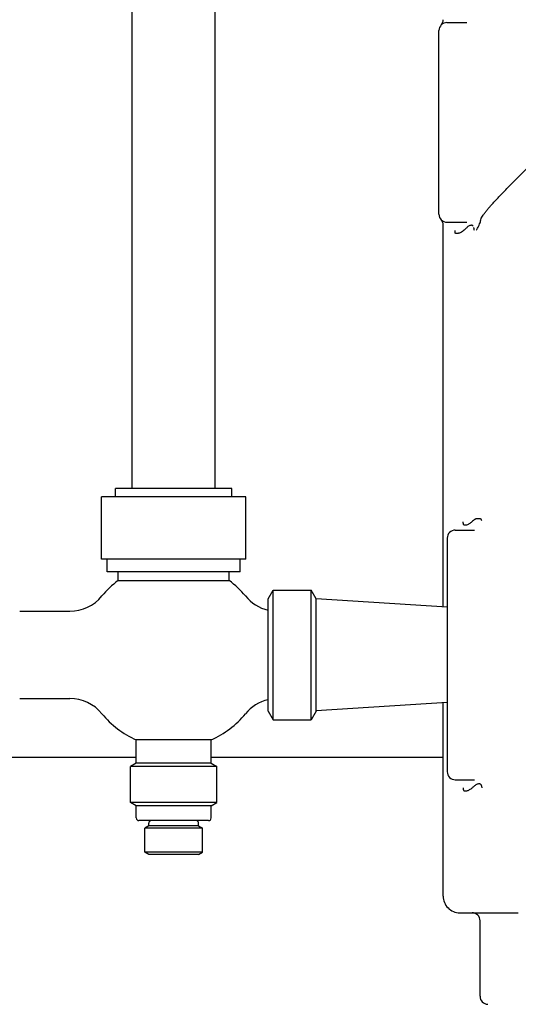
# Model space of a CAD drawing. Extents: x 1 to 669, y 0 to 417.
# Tile 30 of 256: x 109.83 to 113.57, y 228.34 to 235.73. Entities that reach past the tile are written whole.
import ezdxf

# ---------------------------------------------------------------- set-up
doc = ezdxf.new("R2010")
doc.units = 0
doc.header["$LTSCALE"] = 12
doc.header["$MEASUREMENT"] = 0
doc.layers.get('0').update_dxf_attribs({"linetype": 'CONTINUOUS'})
doc.layers.add('Q', color=4, linetype='CONTINUOUS')
doc.layers.add('X', color=1, linetype='CONTINUOUS')

msp = doc.modelspace()

# ---------------------------------------------------------------- linework, layer by layer
for p, q in [((110.67211, 232.21326), (110.67211, 241.21326)), ((111.29711, 232.21326), (111.29711, 241.21326)), ((111.42211, 232.21326), (110.54711, 232.21326)), ((110.54711, 232.15076), (110.54711, 232.21326)), ((111.42211, 232.15076), (111.42211, 232.21326)), ((111.52588, 232.15076), (110.44334, 232.15076)), ((110.44334, 231.68201), (110.44334, 232.15076)), ((111.52588, 231.68201), (111.52588, 232.15076)), ((111.52588, 231.68201), (110.44334, 231.68201)), ((110.48461, 231.58826), (110.48461, 231.68201)), ((111.48461, 231.58826), (111.48461, 231.68201)), ((111.48461, 231.58826), (110.48461, 231.58826)), ((110.56742, 231.52198), (110.56742, 231.58826)), ((110.56742, 231.52198), (111.4018, 231.52198)), ((111.4018, 231.52198), (111.4018, 231.58826)), ((111.69346, 231.38513), (111.73114, 231.4504)), ((111.73114, 230.47612), (111.73114, 231.4504)), ((111.73114, 231.4504), (112.01728, 231.4504)), ((112.01728, 230.47612), (112.01728, 231.4504)), ((112.05496, 231.38513), (112.01728, 231.4504)), ((111.69346, 230.54138), (111.69346, 231.38513)), ((112.05496, 230.54138), (112.05496, 231.38513)), ((113.03984, 231.32129), (112.05496, 231.38326)), ((109.82774, 231.29138), (110.20404, 231.29138)), ((109.82774, 230.63513), (110.20404, 230.63513)), ((113.03984, 230.60522), (112.05496, 230.54326)), ((111.69346, 230.54138), (111.73114, 230.47612)), ((112.05496, 230.54138), (112.01728, 230.47612)), ((111.73114, 230.47612), (112.01728, 230.47612)), ((111.26586, 230.3252), (110.70336, 230.3252)), ((110.70336, 230.15076), (110.70336, 230.3252)), ((111.26586, 230.15076), (111.26586, 230.3252)), ((110.70336, 230.15076), (110.65985, 230.12564)), ((111.30937, 230.12564), (110.65985, 230.12564)), ((110.65985, 229.85361), (110.65985, 230.12564)), ((111.26586, 230.15076), (110.70336, 230.15076)), ((111.26586, 230.15076), (111.30937, 230.12564)), ((111.30937, 229.85361), (111.30937, 230.12564)), ((111.30937, 229.85361), (110.65985, 229.85361)), ((110.70336, 229.82849), (110.65985, 229.85361)), ((111.26586, 229.82849), (110.70336, 229.82849)), ((110.70336, 229.73797), (110.70336, 229.82849)), ((111.26586, 229.82849), (111.30937, 229.85361)), ((111.26586, 229.73797), (111.26586, 229.82849)), ((110.98461, 229.71797), (110.72336, 229.71797)), ((110.79711, 229.6781), (110.7681, 229.66135)), ((110.79711, 229.6781), (110.79711, 229.69797)), ((111.17211, 229.6781), (110.79711, 229.6781)), ((111.24586, 229.71797), (110.98461, 229.71797)), ((111.17211, 229.6781), (111.17211, 229.69797)), ((111.17211, 229.6781), (111.20112, 229.66135)), ((111.20112, 229.66135), (110.7681, 229.66135)), ((110.7681, 229.48), (110.7681, 229.66135)), ((111.20112, 229.48), (111.20112, 229.66135)), ((111.20112, 229.48), (110.7681, 229.48)), ((110.79711, 229.46326), (110.7681, 229.48)), ((111.17211, 229.46326), (110.79711, 229.46326)), ((111.17211, 229.46326), (111.20112, 229.48))]:
    msp.add_line(p, q)
for centre, radius, start, end in [((110.98461, 230.96326), 0.6973, 126.748219, 140.623735), ((110.98461, 230.96326), 0.6973, 39.376265, 53.251781), ((110.20404, 231.60388), 0.3125, 270, 320.623735), ((111.76518, 231.60388), 0.3125, 219.376265, 256.732391), ((110.20404, 230.32263), 0.3125, 39.376265, 90), ((111.76518, 230.32263), 0.3125, 103.267609, 140.623735), ((110.98461, 230.96326), 0.6973, 219.376265, 246.212617), ((110.98461, 230.96326), 0.6973, 293.787383, 320.623735), ((110.72336, 229.73797), 0.02, 180, 270), ((110.81711, 229.69797), 0.02, 90, 180), ((111.15211, 229.69797), 0.02, 0, 90), ((111.24586, 229.73797), 0.02, 270, 360)]:
    msp.add_arc(centre, radius, start, end)
at = {"layer": 'Q'}
for p, q in [((110.70336, 230.19326), (108.6301, 230.19326)), ((113.00859, 230.19326), (111.26586, 230.19326))]:
    msp.add_line(p, q, dxfattribs=at)
at = {"layer": 'X'}
for p, q in [((113.03734, 235.71326), (113.1861, 235.71326)), ((112.97734, 234.27326), (112.97734, 235.65326)), ((113.38359, 234.35675), (113.38359, 234.35685)), ((113.00859, 231.32326), (113.00859, 234.19153)), ((113.03734, 234.21326), (113.1861, 234.21326)), ((113.09984, 231.90076), (113.24353, 231.90076)), ((113.03984, 231.84076), (113.03984, 230.08576)), ((113.00859, 229.15076), (113.00859, 230.60325)), ((113.09984, 230.02576), (113.24355, 230.02576)), ((113.28575, 228.39826), (113.28575, 228.96576))]:
    msp.add_line(p, q, dxfattribs=at)
for centre, radius, start, end in [((112.94609, 235.73499), 0.0625, 318.506084, 0), ((113.03734, 235.65326), 0.06, 90, 180), ((113.03734, 234.27326), 0.06, 180, 270), ((112.94609, 234.19153), 0.0625, 360, 41.381476), ((113.09984, 231.84076), 0.06, 90, 180.000126), ((113.09984, 230.08576), 0.06, 179.999874, 270), ((113.13359, 229.15076), 0.125, 180, 270.000004), ((113.22575, 228.96576), 0.06, 0, 90), ((113.34575, 228.39826), 0.06, 180, 268.06724)]:
    msp.add_arc(centre, radius, start, end, dxfattribs=at)
for points, knots in [([(113.29845, 234.25106), (113.30203, 234.25643), (113.30574, 234.26208), (113.30969, 234.26764), (113.31367, 234.27324), (113.31789, 234.27875), (113.32233, 234.28445), (113.32678, 234.29014), (113.33145, 234.29602), (113.33639, 234.30209), (113.34133, 234.30815), (113.34655, 234.31439), (113.35208, 234.32087), (113.35761, 234.32736), (113.36345, 234.33409), (113.36964, 234.34111), (113.37584, 234.34813), (113.38238, 234.35544), (113.38933, 234.36309), (113.39627, 234.37074), (113.40361, 234.37872), (113.4114, 234.3871), (113.41783, 234.39401), (113.42457, 234.40119), (113.43163, 234.40866), (113.43312, 234.41024), (113.43463, 234.41183), (113.43615, 234.41343), (113.44488, 234.42262), (113.4541, 234.43225), (113.46383, 234.44234), (113.47356, 234.45243), (113.48381, 234.46297), (113.49461, 234.474), (113.5054, 234.48503), (113.51674, 234.49656), (113.52865, 234.50859), (113.54057, 234.52063), (113.55305, 234.53319), (113.56614, 234.54629), (113.57922, 234.55939), (113.5929, 234.57303), (113.60726, 234.58729), (113.62036, 234.60031), (113.63403, 234.61384), (113.64845, 234.62808), (113.64982, 234.62944), (113.6512, 234.6308), (113.65259, 234.63217), (113.66854, 234.64792), (113.68541, 234.66452), (113.70344, 234.68223), (113.72147, 234.69993), (113.74066, 234.71873), (113.76128, 234.73889), (113.78057, 234.75775), (113.8011, 234.77779), (113.82312, 234.79924), (113.82464, 234.80072), (113.82616, 234.8022), (113.82769, 234.8037), (113.85145, 234.82683), (113.87691, 234.85159), (113.90435, 234.87822), (113.90724, 234.88103), (113.91015, 234.88385), (113.91309, 234.8867), (113.93572, 234.90865), (113.95969, 234.93187), (113.98515, 234.9565), (113.98773, 234.95901), (113.99033, 234.96152), (113.99295, 234.96405), (114.02467, 234.99474), (114.05868, 235.02762), (114.09515, 235.06285), (114.11961, 235.08649), (114.14518, 235.11119), (114.17176, 235.13685), (114.1848, 235.14944), (114.19809, 235.16227), (114.21161, 235.17531), (114.22068, 235.18406), (114.22985, 235.19291), (114.23913, 235.20186), (114.2662, 235.22796), (114.29415, 235.25489), (114.32294, 235.28262), (114.32898, 235.28844), (114.33505, 235.29429), (114.34116, 235.30017), (114.36558, 235.32368), (114.39059, 235.34775), (114.41611, 235.37231), (114.42229, 235.37825), (114.4285, 235.38423), (114.43474, 235.39023), (114.4505, 235.40538), (114.46644, 235.42071), (114.48254, 235.43619), (114.50731, 235.46), (114.53247, 235.48418), (114.55801, 235.50875), (114.58284, 235.53262), (114.60803, 235.55686), (114.6336, 235.58144)], [0.00029323, 0.00029323, 0.00029323, 0.00029323, 0.04166667, 0.04166667, 0.04166667, 0.08333333, 0.08333333, 0.08333333, 0.125, 0.125, 0.125, 0.16666667, 0.16666667, 0.16666667, 0.20833333, 0.20833333, 0.20833333, 0.25, 0.25, 0.25, 0.29166667, 0.29166667, 0.29166667, 0.32606926, 0.32606926, 0.32606926, 0.33333333, 0.33333333, 0.33333333, 0.375, 0.375, 0.375, 0.41666667, 0.41666667, 0.41666667, 0.45833333, 0.45833333, 0.45833333, 0.5, 0.5, 0.5, 0.54166667, 0.54166667, 0.54166667, 0.57970676, 0.57970676, 0.57970676, 0.58333333, 0.58333333, 0.58333333, 0.625, 0.625, 0.625, 0.66666667, 0.66666667, 0.66666667, 0.70564461, 0.70564461, 0.70564461, 0.70833333, 0.70833333, 0.70833333, 0.75, 0.75, 0.75, 0.75438741, 0.75438741, 0.75438741, 0.78823038, 0.78823038, 0.78823038, 0.79166667, 0.79166667, 0.79166667, 0.83333333, 0.83333333, 0.83333333, 0.86128709, 0.86128709, 0.86128709, 0.875, 0.875, 0.875, 0.88420078, 0.88420078, 0.88420078, 0.91104094, 0.91104094, 0.91104094, 0.91666667, 0.91666667, 0.91666667, 0.93914503, 0.93914503, 0.93914503, 0.94458911, 0.94458911, 0.94458911, 0.95833333, 0.95833333, 0.95833333, 0.97946564, 0.97946564, 0.97946564, 1, 1, 1, 1]), ([(113.23507, 234.18316), (113.23488, 234.18344), (113.2347, 234.1837), (113.23451, 234.18396), (113.23325, 234.18566), (113.23187, 234.18697), (113.2304, 234.18794), (113.22956, 234.18849), (113.22869, 234.18893), (113.22779, 234.18927), (113.22584, 234.19), (113.22375, 234.19037), (113.22154, 234.19042), (113.21915, 234.19048), (113.21662, 234.19017), (113.21399, 234.18953), (113.21083, 234.18875), (113.20751, 234.1875), (113.20409, 234.18579), (113.2011, 234.18431), (113.19804, 234.1824), (113.19492, 234.18016), (113.19318, 234.1789), (113.19142, 234.17754), (113.18965, 234.1761), (113.18688, 234.17384), (113.18409, 234.17137), (113.18129, 234.16879), (113.1785, 234.16623), (113.17571, 234.16358), (113.17294, 234.16093), (113.17006, 234.15819), (113.16719, 234.15547), (113.16436, 234.15288), (113.16356, 234.15216), (113.16276, 234.15144), (113.16197, 234.15073)], [0.1070476, 0.1070476, 0.1070476, 0.1070476, 0.11184608, 0.11184608, 0.11184608, 0.14379057, 0.14379057, 0.14379057, 0.16191641, 0.16191641, 0.16191641, 0.2012395, 0.2012395, 0.2012395, 0.24373049, 0.24373049, 0.24373049, 0.29479141, 0.29479141, 0.29479141, 0.3392883, 0.3392883, 0.3392883, 0.36419249, 0.36419249, 0.36419249, 0.4032181, 0.4032181, 0.4032181, 0.44206606, 0.44206606, 0.44206606, 0.48236614, 0.48236614, 0.48236614, 0.4937186, 0.4937186, 0.4937186, 0.4937186]), ([(113.26038, 234.15714), (113.26038, 234.15716), (113.26039, 234.15718), (113.2604, 234.15731), (113.26041, 234.15742), (113.26049, 234.15788), (113.2606, 234.15827), (113.26168, 234.1611), (113.26417, 234.16462), (113.27147, 234.1763), (113.27689, 234.18575), (113.28252, 234.20026)], [0.000506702, 0.000506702, 0.000506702, 0.000506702, 0.000650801, 0.000650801, 0.001528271, 0.001528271, 0.004458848, 0.004458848, 0.022266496, 0.022266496, 0.044801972, 0.044801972, 0.044801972, 0.044801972]), ([(113.28252, 234.20025), (113.2867, 234.21095), (113.28971, 234.22111), (113.29428, 234.23818), (113.29569, 234.24401), (113.29721, 234.24885), (113.29755, 234.2498), (113.29796, 234.25076), (113.29805, 234.25096), (113.29815, 234.25115)], [0.00001728, 0.00001728, 0.00001728, 0.00001728, 0.10966279, 0.10966279, 0.18738217, 0.18738217, 0.2083773, 0.2083773, 0.21392723, 0.21392723, 0.21392723, 0.21392723]), ([(113.16197, 234.15073), (113.15887, 234.14797), (113.15581, 234.14541), (113.15282, 234.14315), (113.14916, 234.14038), (113.1456, 234.13806), (113.14217, 234.1363), (113.14167, 234.13604), (113.14117, 234.1358), (113.14068, 234.13556), (113.13745, 234.13404), (113.13435, 234.13286), (113.1314, 234.13194), (113.12922, 234.13126), (113.12713, 234.13072), (113.12512, 234.13028), (113.12396, 234.13002), (113.12282, 234.1298), (113.12172, 234.12961), (113.11777, 234.12894), (113.11424, 234.12864), (113.11119, 234.12851), (113.10871, 234.1284), (113.10655, 234.1284), (113.10473, 234.1284), (113.10372, 234.1284), (113.10281, 234.12859), (113.10202, 234.12914), (113.10142, 234.12956), (113.10088, 234.13018), (113.1004, 234.13111), (113.09998, 234.13193), (113.09962, 234.13298), (113.0993, 234.13436), (113.09902, 234.13561), (113.09878, 234.13711), (113.09859, 234.13897), (113.09842, 234.14056), (113.09828, 234.14241), (113.09819, 234.14459), (113.0981, 234.14641), (113.09804, 234.14845), (113.09801, 234.15076)], [0.4937186, 0.4937186, 0.4937186, 0.4937186, 0.53818689, 0.53818689, 0.53818689, 0.59261716, 0.59261716, 0.59261716, 0.6005165, 0.6005165, 0.6005165, 0.65239646, 0.65239646, 0.65239646, 0.69061707, 0.69061707, 0.69061707, 0.71288415, 0.71288415, 0.71288415, 0.7924597, 0.7924597, 0.7924597, 0.85695181, 0.85695181, 0.85695181, 0.89271386, 0.89271386, 0.89271386, 0.91985441, 0.91985441, 0.91985441, 0.94394479, 0.94394479, 0.94394479, 0.96564596, 0.96564596, 0.96564596, 0.98432509, 0.98432509, 0.98432509, 1, 1, 1, 1]), ([(113.24303, 234.15076), (113.24278, 234.15433), (113.24243, 234.15776), (113.24198, 234.16095), (113.24151, 234.16427), (113.24094, 234.16734), (113.24028, 234.1701), (113.23987, 234.1718), (113.23942, 234.1734), (113.23893, 234.17487)], [0.000000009, 0.000000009, 0.000000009, 0.000000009, 0.025729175, 0.025729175, 0.025729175, 0.052486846, 0.052486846, 0.052486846, 0.069059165, 0.069059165, 0.069059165, 0.069059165]), ([(113.22418, 231.96324), (113.22036, 231.96006), (113.21658, 231.95701), (113.2129, 231.95424), (113.20965, 231.9518), (113.20648, 231.94957), (113.2034, 231.94762), (113.2009, 231.94605), (113.19846, 231.94466), (113.1961, 231.94348), (113.19211, 231.94149), (113.18834, 231.93991), (113.18484, 231.93879), (113.18172, 231.93779), (113.17881, 231.93717), (113.17616, 231.93697), (113.17378, 231.93678), (113.17161, 231.93694), (113.16967, 231.93747), (113.16858, 231.93777), (113.16756, 231.93819), (113.16662, 231.93874), (113.16553, 231.93938), (113.16454, 231.94014), (113.16367, 231.94119), (113.16296, 231.94206), (113.16232, 231.94312), (113.16175, 231.94447), (113.16124, 231.94572), (113.16079, 231.94722), (113.1604, 231.94904), (113.16004, 231.95078), (113.15974, 231.95282), (113.1595, 231.95518), (113.15928, 231.95735), (113.15912, 231.95981), (113.15902, 231.96253), (113.15901, 231.96277), (113.159, 231.96301), (113.15899, 231.96326)], [0.48982932, 0.48982932, 0.48982932, 0.48982932, 0.54700802, 0.54700802, 0.54700802, 0.59735314, 0.59735314, 0.59735314, 0.63823289, 0.63823289, 0.63823289, 0.70724206, 0.70724206, 0.70724206, 0.76894786, 0.76894786, 0.76894786, 0.82437988, 0.82437988, 0.82437988, 0.85547546, 0.85547546, 0.85547546, 0.8916066, 0.8916066, 0.8916066, 0.9210982, 0.9210982, 0.9210982, 0.94821282, 0.94821282, 0.94821282, 0.97410641, 0.97410641, 0.97410641, 0.99790674, 0.99790674, 0.99790674, 1, 1, 1, 1]), ([(113.28599, 231.98471), (113.28232, 231.98533), (113.27808, 231.98552), (113.27344, 231.98558), (113.27125, 231.98561), (113.26896, 231.98561), (113.26661, 231.98561), (113.26387, 231.98561), (113.26103, 231.98551), (113.25813, 231.9851), (113.25576, 231.98476), (113.25335, 231.98422), (113.25091, 231.98334), (113.25036, 231.98314), (113.24981, 231.98292), (113.24925, 231.98269), (113.24731, 231.98186), (113.24536, 231.98079), (113.24339, 231.97939), (113.24266, 231.97887), (113.24193, 231.9783), (113.2412, 231.97769), (113.23758, 231.97463), (113.23394, 231.9715), (113.23031, 231.96841), (113.22826, 231.96667), (113.22621, 231.96494), (113.22418, 231.96324)], [0.1533769, 0.1533769, 0.1533769, 0.1533769, 0.2357201, 0.2357201, 0.2357201, 0.27471173, 0.27471173, 0.27471173, 0.32010328, 0.32010328, 0.32010328, 0.35714015, 0.35714015, 0.35714015, 0.36549483, 0.36549483, 0.36549483, 0.39480266, 0.39480266, 0.39480266, 0.40563135, 0.40563135, 0.40563135, 0.45941002, 0.45941002, 0.45941002, 0.48982932, 0.48982932, 0.48982932, 0.48982932]), ([(113.29853, 231.97147), (113.29807, 231.97381), (113.29756, 231.9759), (113.29699, 231.97757), (113.29637, 231.97939), (113.29568, 231.98072), (113.29494, 231.98142), (113.29487, 231.98149), (113.29479, 231.98155), (113.29471, 231.98161), (113.29305, 231.98284), (113.29105, 231.98369), (113.28876, 231.98429), (113.28799, 231.98449), (113.28718, 231.98466), (113.28634, 231.98481)], [0.02303393, 0.02303393, 0.02303393, 0.02303393, 0.04705533, 0.04705533, 0.04705533, 0.07327209, 0.07327209, 0.07327209, 0.07595317, 0.07595317, 0.07595317, 0.13381153, 0.13381153, 0.13381153, 0.15335915, 0.15335915, 0.15335915, 0.15335915]), ([(113.15899, 229.96326), (113.15909, 229.96065), (113.15924, 229.95838), (113.15945, 229.9564), (113.1597, 229.95408), (113.16003, 229.95215), (113.16043, 229.95052), (113.16088, 229.9487), (113.16142, 229.94726), (113.16205, 229.9461), (113.16277, 229.94477), (113.16361, 229.9438), (113.16456, 229.94308), (113.16576, 229.94216), (113.16714, 229.94164), (113.16867, 229.94134), (113.17086, 229.9409), (113.17338, 229.9409), (113.17618, 229.9409), (113.17906, 229.9409), (113.18224, 229.9413), (113.18567, 229.94208), (113.18911, 229.94286), (113.1928, 229.94404), (113.19669, 229.94564), (113.20016, 229.94706), (113.2038, 229.94883), (113.20755, 229.95098), (113.21096, 229.95294), (113.21446, 229.9552), (113.21803, 229.95781), (113.22057, 229.95966), (113.22315, 229.96169), (113.22574, 229.96388)], [0, 0, 0, 0, 0.02410152, 0.02410152, 0.02410152, 0.05239872, 0.05239872, 0.05239872, 0.0840632, 0.0840632, 0.0840632, 0.12028196, 0.12028196, 0.12028196, 0.16613401, 0.16613401, 0.16613401, 0.23146016, 0.23146016, 0.23146016, 0.29852921, 0.29852921, 0.29852921, 0.36559825, 0.36559825, 0.36559825, 0.4254678, 0.4254678, 0.4254678, 0.4798201, 0.4798201, 0.4798201, 0.51853257, 0.51853257, 0.51853257, 0.51853257]), ([(113.22574, 229.96388), (113.22888, 229.96655), (113.23206, 229.9693), (113.23523, 229.972), (113.23759, 229.97401), (113.23995, 229.97599), (113.2423, 229.9779), (113.24556, 229.98056), (113.24881, 229.98307), (113.252, 229.98532), (113.2556, 229.98786), (113.25912, 229.99006), (113.26253, 229.99181), (113.26585, 229.99352), (113.26905, 229.99479), (113.27209, 229.99557), (113.27447, 229.99618), (113.27676, 229.99648), (113.27893, 229.99642), (113.28106, 229.99637), (113.28307, 229.99598), (113.28493, 229.99518), (113.28658, 229.99448), (113.28812, 229.9934), (113.28954, 229.99193), (113.29092, 229.99049), (113.29218, 229.98868), (113.29332, 229.98647), (113.2944, 229.98436), (113.29536, 229.98189), (113.29619, 229.97907), (113.29696, 229.97644), (113.29762, 229.9735), (113.29816, 229.97033), (113.29854, 229.96808), (113.29885, 229.96571), (113.2991, 229.96326)], [0.51853257, 0.51853257, 0.51853257, 0.51853257, 0.56560338, 0.56560338, 0.56560338, 0.60062979, 0.60062979, 0.60062979, 0.64934811, 0.64934811, 0.64934811, 0.70430044, 0.70430044, 0.70430044, 0.7576766, 0.7576766, 0.7576766, 0.79958183, 0.79958183, 0.79958183, 0.84069278, 0.84069278, 0.84069278, 0.87693652, 0.87693652, 0.87693652, 0.91225076, 0.91225076, 0.91225076, 0.9459993, 0.9459993, 0.9459993, 0.97761337, 0.97761337, 0.97761337, 1, 1, 1, 1]), ([(113.13359, 229.02576), (113.13359, 229.02576), (113.13451, 229.02576), (113.13852, 229.02576), (113.14151, 229.02576), (113.14599, 229.02576), (113.14622, 229.02576), (113.1516, 229.02576), (113.15844, 229.02576), (113.17437, 229.02576), (113.18267, 229.02576), (113.1925, 229.02576), (113.1926, 229.02576), (113.20192, 229.02576), (113.2124, 229.02576), (113.23566, 229.02576), (113.24834, 229.02576), (113.26841, 229.02576), (113.27476, 229.02576), (113.28262, 229.02576), (113.2839, 229.02576), (113.29746, 229.02576), (113.31052, 229.02576), (113.33796, 229.02576), (113.35235, 229.02576), (113.38221, 229.02576), (113.39769, 229.02576), (113.41674, 229.02576), (113.41997, 229.02576), (113.44211, 229.02576), (113.46158, 229.02576), (113.50162, 229.02576), (113.5222, 229.02576), (113.55317, 229.02576), (113.5631, 229.02576), (113.57317, 229.02576)], [0, 0, 0, 0, 0.09941835, 0.09941835, 0.19478357, 0.19478357, 0.2, 0.2, 0.31174091, 0.31174091, 0.4, 0.4, 0.40085579, 0.40085579, 0.48424331, 0.48424331, 0.56481647, 0.56481647, 0.6, 0.6, 0.60681124, 0.60681124, 0.67141895, 0.67141895, 0.73570947, 0.73570947, 0.8, 0.8, 0.81300092, 0.81300092, 0.88888919, 0.88888919, 0.96480933, 0.96480933, 0.99999983, 0.99999983, 0.99999983, 0.99999983])]:
    msp.add_open_spline(points, degree=3, knots=knots, dxfattribs=at)
for points in [[(113.00859, 234.19153), (113.00859, 234.19153), (113.00859, 234.19153), (113.00859, 234.19153)], [(113.00859, 229.15076), (113.00859, 229.15076), (113.00859, 229.15076), (113.00859, 229.15076)]]:
    msp.add_open_spline(points, degree=3, dxfattribs=at)

doc.saveas('drawing.dxf')
